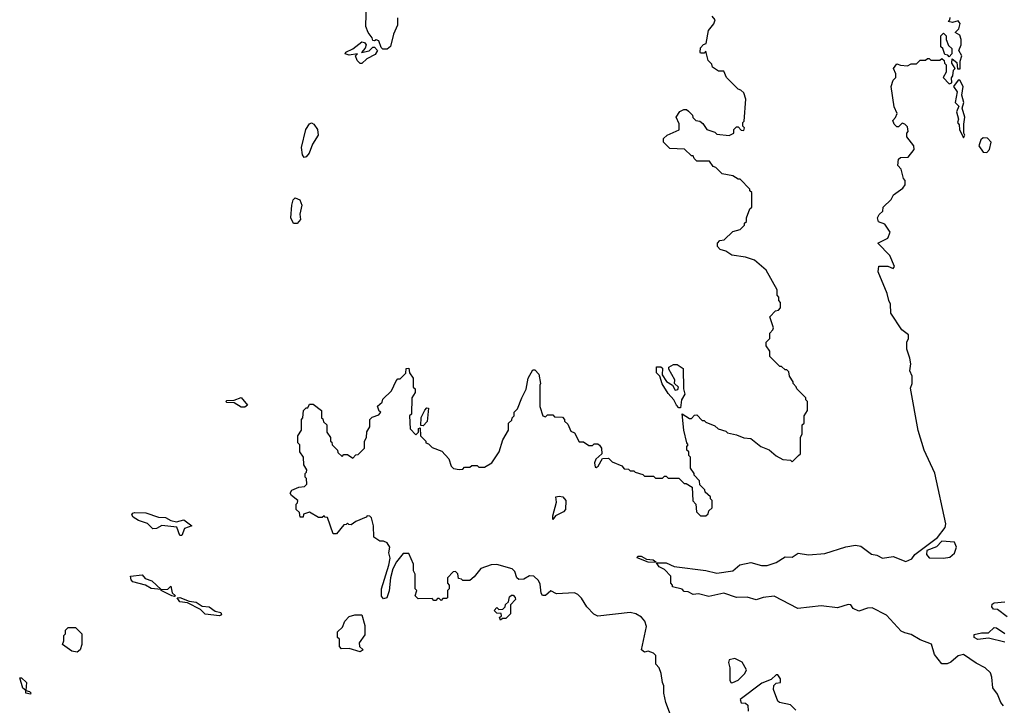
# Model space of a CAD drawing. Extents: x 2348354 to 2479840, y 460476 to 613653.
# Tile 238 of 256: x 2427225 to 2432692, y 564428 to 568236. Entities that reach past the tile are written whole.
import ezdxf

# ---------------------------------------------------------------- set-up
doc = ezdxf.new("R2010")
doc.units = 0

msp = doc.modelspace()

# ---------------------------------------------------------------- linework, layer by layer
at = {"layer": '0CON05XD'}
for points in [[(2429322.5, 568245), (2429322.5, 568205), (2429300, 568155), (2429284.2, 568085.8), (2429265, 568072), (2429242, 568072), (2429231.2, 568081.2), (2429218.6, 568118.6), (2429205, 568123.3), (2429195, 568117.5), (2429185, 568120), (2429182.5, 568135), (2429160, 568165), (2429147, 568197), (2429150, 568335)], [(2431550, 565815), (2431560, 565825), (2431560, 565915), (2431570, 565935), (2431570, 565985), (2431580, 565995), (2431580, 566035), (2431600, 566065), (2431600, 566115), (2431590, 566125), (2431590, 566135), (2431540, 566185), (2431537, 566197), (2431520, 566215), (2431520, 566225), (2431500, 566255), (2431495, 566280), (2431485, 566290), (2431475, 566290), (2431455, 566310), (2431445, 566310), (2431390, 566365), (2431390, 566395), (2431370, 566425), (2431370, 566445), (2431390, 566465), (2431390, 566495), (2431407, 566513), (2431410, 566525), (2431390, 566585), (2431421.7, 566618.3), (2431438.3, 566621.7), (2431450, 566635), (2431450, 566665), (2431440, 566675), (2431440, 566695), (2431430, 566705), (2431430, 566735), (2431370, 566845), (2431305, 566900), (2431255, 566917.5), (2431178.3, 566928.3), (2431145, 566950), (2431115, 566960), (2431100, 566975), (2431100, 566995), (2431111.7, 567008.3), (2431137, 567013), (2431185, 567060), (2431225, 567070), (2431250, 567095), (2431250, 567105), (2431260, 567115), (2431260, 567135), (2431280, 567185), (2431290, 567195), (2431290, 567275), (2431280, 567285), (2431280, 567295), (2431225, 567350), (2431215, 567350), (2431185, 567367.5), (2431125, 567380), (2431090, 567415), (2431075, 567420), (2431055, 567450), (2430985, 567450), (2430970, 567465), (2430965, 567480), (2430955, 567480), (2430917, 567517), (2430835, 567520), (2430800, 567555), (2430800, 567575), (2430820, 567595), (2430886.1, 567623.9), (2430886.4, 567656.4), (2430870, 567695), (2430890, 567725), (2430913, 567737), (2430927, 567737), (2430938.3, 567728.3), (2430960, 567705), (2430961.7, 567691.7), (2430980, 567675), (2431001.7, 567671.7), (2431018.3, 567658.3), (2431040, 567625), (2431085, 567610), (2431095, 567600), (2431165, 567592.5), (2431190, 567605), (2431190, 567625), (2431205, 567640), (2431215, 567640), (2431231.7, 567621.7), (2431245, 567620), (2431250, 567635), (2431240, 567645), (2431240, 567665), (2431248.3, 567671.7), (2431257.5, 567795), (2431245, 567830), (2431230, 567845), (2431215, 567850), (2431150, 567915), (2431135, 567950), (2431105, 567950), (2431071.7, 567971.7), (2431068.3, 567988.3), (2431048.3, 568008.3), (2431035, 568060), (2431025, 568050), (2431005, 568050), (2431002.5, 568055), (2431005, 568080), (2431021.7, 568098.3), (2431037, 568103), (2431050, 568175), (2431078.3, 568211.7), (2431086.7, 568235), (2431070, 568255)], [(2432687.5, 564425), (2432673.3, 564443.3), (2432655, 564490), (2432627.5, 564525), (2432623.6, 564583.6), (2432615, 564607.5), (2432585.8, 564635.8), (2432535, 564661.2), (2432465, 564710), (2432435, 564702.5), (2432395, 564667.5), (2432375, 564657.5), (2432345, 564657.5), (2432305, 564710), (2432287.3, 564767.3), (2432225, 564790.6), (2432175, 564820.5), (2432139.1, 564830.9), (2432120.2, 564840.2), (2432038.8, 564928.8), (2431958.3, 564968.3), (2431932.1, 564967.9), (2431885, 564950), (2431853.3, 564965), (2431840, 564985), (2431825, 564987.1), (2431765, 564969.2), (2431675, 564980), (2431546.1, 564966.1), (2431415, 565034.2), (2431353.6, 565026.4), (2431315, 565013.3), (2431265, 565027.5), (2431205, 565026.7), (2431135, 565050), (2431051.2, 565031.2), (2430995, 565047.5), (2430965, 565043.3), (2430937, 565057), (2430915, 565060), (2430902.5, 565072.5), (2430850, 565085), (2430850, 565095), (2430840, 565105), (2430840, 565145), (2430805, 565182.5), (2430776, 565196), (2430761.7, 565218.3), (2430815, 565219.6), (2430858.9, 565198.9), (2431035, 565175.6), (2431095, 565160.8), (2431185, 565173.8), (2431222.9, 565207.1), (2431285, 565221.2), (2431343.9, 565203.9), (2431375, 565203.8), (2431425, 565220), (2431475, 565252.5), (2431515, 565250), (2431548.3, 565271.7), (2431605, 565262.5), (2431695, 565270), (2431813, 565307), (2431865, 565316.7), (2431895, 565311.2), (2431955, 565266.2), (2431985, 565262), (2432015, 565244.2), (2432075, 565254), (2432145, 565226), (2432178.3, 565241.7), (2432194.5, 565265.5), (2432321.1, 565358.9), (2432363.8, 565415), (2432366.7, 565435), (2432306.4, 565716.4), (2432247.5, 565845), (2432213, 565953), (2432171.7, 566188.3), (2432180, 566215), (2432180, 566255), (2432167.5, 566285), (2432172.5, 566325), (2432167.5, 566355), (2432150, 566405), (2432150, 566445), (2432160, 566465), (2432160, 566485), (2432123.6, 566513.6), (2432062.5, 566605), (2432060, 566655), (2432050, 566675), (2432042.5, 566715), (2431992.5, 566835), (2431995, 566867.5), (2432045.9, 566865.9), (2432075, 566853.3), (2432082.5, 566865), (2432055.6, 566925.6), (2431990, 566995), (2432045, 567022.5), (2432057.5, 567055), (2432029.3, 567099.3), (2431993.3, 567113.3), (2431987.5, 567135), (2431997, 567153), (2432018.3, 567171.7), (2432020, 567195), (2432063, 567237), (2432077, 567263), (2432129.3, 567300.7), (2432141.7, 567318.3), (2432141.7, 567341.7), (2432133, 567353), (2432120, 567405), (2432100, 567425), (2432105, 567460), (2432115, 567470), (2432158.3, 567471.7), (2432192.5, 567515), (2432190, 567535), (2432150, 567585), (2432150, 567605), (2432157.5, 567615), (2432155, 567640), (2432140, 567655), (2432125, 567660), (2432105, 567640), (2432095, 567640), (2432080, 567655), (2432072.5, 567675), (2432088.3, 567691.7), (2432097.5, 567715), (2432080.7, 567750.7), (2432063.6, 567863.6), (2432075, 567900), (2432090, 567915), (2432090, 567935), (2432077.5, 567965), (2432095, 567990), (2432115, 567982.5), (2432155, 567980), (2432175, 567990), (2432205, 567990), (2432225, 568010), (2432255, 568010), (2432265, 568020), (2432275, 568020), (2432285, 568010), (2432335, 568010), (2432345, 568020), (2432358.3, 568008.3), (2432360, 567995), (2432370, 567985), (2432370, 567945), (2432352.5, 567915), (2432385, 567880), (2432400, 567885), (2432398.3, 567911.7), (2432407, 567923), (2432410, 567955), (2432420, 567965), (2432400, 567995), (2432401.7, 568018.3), (2432428.3, 567998.3), (2432431.7, 567961.7), (2432447, 567963), (2432447.5, 568005), (2432456.7, 568035), (2432440, 568065), (2432453.3, 568095), (2432453.3, 568125), (2432445, 568150), (2432420, 568165), (2432440, 568185), (2432446.7, 568215), (2432435, 568230), (2432405, 568220), (2432380, 568225), (2432390, 568235), (2432391.7, 568248.3)], [(2432385, 568030), (2432378.3, 568038.3), (2432361.7, 568041.7), (2432350, 568075), (2432340, 568085), (2432340, 568145), (2432355, 568160), (2432370, 568145), (2432370, 568125), (2432383, 568093), (2432400, 568075), (2432400, 568045), (2432385, 568030)], [(2429125, 567992.5), (2429115, 567992.5), (2429099.3, 568009.3), (2429090, 568035), (2429100, 568045), (2429055, 568038.8), (2429032.5, 568045), (2429036.7, 568055), (2429075, 568073.8), (2429125, 568112), (2429138.8, 568108.8), (2429148, 568095), (2429142.5, 568077.5), (2429122.5, 568052.5), (2429165, 568063.3), (2429185, 568082.5), (2429195, 568082.5), (2429212.5, 568065), (2429198, 568042), (2429152.5, 568017.5), (2429125, 567992.5)], [(2432465, 567580), (2432472.5, 567595), (2432467.5, 567605), (2432467.5, 567655), (2432473.3, 567695), (2432457.5, 567745), (2432467.5, 567775), (2432457, 567817), (2432463.3, 567865), (2432445, 567900), (2432435, 567900), (2432410, 567865), (2432430, 567835), (2432420, 567775), (2432440, 567755), (2432426.4, 567723.6), (2432437, 567683), (2432432.5, 567665), (2432441.7, 567651.7), (2432442.5, 567625), (2432465, 567580)], [(2428805, 567470), (2428794.4, 567484.4), (2428790, 567525), (2428813.9, 567626.1), (2428833.6, 567656.4), (2428845, 567662), (2428858.8, 567655), (2428878, 567625), (2428882.5, 567595), (2428851.4, 567545), (2428831.9, 567495), (2428815, 567473.8), (2428805, 567470)], [(2432595, 567497.5), (2432610, 567515), (2432620, 567555), (2432598.3, 567578.3), (2432575, 567580), (2432561.7, 567568.3), (2432550, 567535), (2432575, 567500), (2432595, 567497.5)], [(2428745, 567103.3), (2428730.6, 567135), (2428735.6, 567205), (2428744.2, 567235), (2428755, 567245.7), (2428780.8, 567235), (2428790.8, 567205), (2428780.8, 567155), (2428783.8, 567125), (2428765, 567104), (2428745, 567103.3)], [(2430850, 564345), (2430813, 564443), (2430802.5, 564495), (2430802.5, 564535), (2430793.6, 564553.6), (2430786.7, 564605), (2430776.1, 564636.1), (2430756.7, 564656.7), (2430756.7, 564705), (2430745, 564716.7), (2430715, 564727.5), (2430695, 564723.3), (2430677.5, 564735), (2430706.2, 564865), (2430696.7, 564895), (2430677.7, 564917.7), (2430645.9, 564935.9), (2430615, 564943.3), (2430435, 564922.5), (2430413.6, 564933.6), (2430373.9, 564973.9), (2430345, 565022.5), (2430325, 565042.5), (2430305, 565052.5), (2430205, 565047.5), (2430175, 565062.5), (2430145, 565037.5), (2430128.3, 565038.3), (2430120.7, 565050.7), (2430115, 565100), (2430105, 565120), (2430080, 565145), (2430055, 565147.5), (2430025, 565128), (2429996.2, 565126.2), (2429986.1, 565136.1), (2429975, 565170), (2429960, 565185), (2429875, 565210), (2429843, 565207), (2429785, 565187.5), (2429749.3, 565140.7), (2429725, 565120), (2429685, 565120), (2429678.3, 565128.3), (2429661.7, 565131.7), (2429658.3, 565158.3), (2429645, 565170), (2429631.7, 565168.3), (2429600, 565135), (2429600, 565105), (2429610, 565095), (2429610, 565075), (2429600, 565065), (2429600, 565025), (2429595, 565020), (2429575, 565020), (2429565, 565010), (2429555, 565020), (2429545, 565020), (2429535, 565010), (2429525, 565010), (2429515, 565020), (2429438.3, 565018.3), (2429420, 565035), (2429430, 565065), (2429420, 565075), (2429420, 565155), (2429412.5, 565175), (2429411.7, 565211.7), (2429385, 565270), (2429355, 565270), (2429317.5, 565225), (2429297.5, 565185), (2429283.3, 565135), (2429277.3, 565062.7), (2429263.3, 565025), (2429245, 565018.8), (2429234.1, 565034.1), (2429233.1, 565075), (2429273.8, 565205), (2429281.2, 565245), (2429274, 565275), (2429280, 565305), (2429265, 565330), (2429245, 565340), (2429225, 565340), (2429191.7, 565361.7), (2429190, 565425), (2429178.3, 565468.3), (2429168.3, 565478.3), (2429155, 565480), (2429148.3, 565471.7), (2429091.7, 565448.3), (2429065, 565430), (2429051.7, 565431.7), (2429045, 565440), (2429038.3, 565431.7), (2429025, 565430), (2428985, 565380), (2428965, 565380), (2428935, 565470), (2428921.7, 565471.7), (2428915, 565480), (2428905, 565470), (2428885, 565470), (2428835, 565500), (2428801.7, 565488.3), (2428798.3, 565471.7), (2428781.7, 565471.7), (2428778.3, 565498.3), (2428760, 565515), (2428760, 565545), (2428768.3, 565551.7), (2428770, 565565), (2428733.6, 565593.6), (2428727.5, 565605), (2428736.7, 565623.3), (2428775, 565640), (2428806.4, 565643.6), (2428820, 565655), (2428817, 565687), (2428810, 565695), (2428810, 565715), (2428818.3, 565721.7), (2428820, 565735), (2428803, 565763), (2428800, 565805), (2428780, 565835), (2428780, 565875), (2428770, 565885), (2428770, 565925), (2428790, 565955), (2428790, 566015), (2428797.5, 566025), (2428800, 566065), (2428815, 566080), (2428825, 566080), (2428835, 566100), (2428855, 566100), (2428900, 566065), (2428900, 566025), (2428908.3, 566018.3), (2428911.7, 566001.7), (2428930, 565985), (2428930, 565945), (2428950, 565915), (2428950, 565895), (2428958.3, 565888.3), (2428960, 565875), (2428990, 565845), (2428991.7, 565831.7), (2429015, 565810), (2429025, 565820), (2429045, 565820), (2429075, 565800), (2429091.7, 565818.3), (2429105, 565820), (2429140, 565855), (2429140, 565895), (2429150, 565915), (2429153, 565947), (2429170, 565975), (2429170, 566015), (2429181.7, 566028.3), (2429218.3, 566041.7), (2429230, 566055), (2429221.7, 566061.7), (2429211.7, 566088.3), (2429238.3, 566111.7), (2429241.7, 566128.3), (2429290, 566175), (2429315, 566230), (2429325, 566240), (2429338.3, 566241.7), (2429368.3, 566271.7), (2429371.7, 566298.3), (2429385, 566300), (2429390, 566275), (2429410, 566245), (2429410, 566195), (2429420, 566185), (2429420, 566165), (2429402.5, 566135), (2429400, 566045), (2429390, 566035), (2429393, 565963), (2429425, 565930), (2429440, 565945), (2429440, 565965), (2429448.3, 565968.3), (2429450, 565925), (2429480, 565895), (2429480, 565885), (2429495, 565880), (2429515, 565860), (2429568.3, 565838.3), (2429607, 565797), (2429620, 565755), (2429633, 565743), (2429665, 565737.5), (2429685, 565740), (2429695, 565750), (2429725, 565750), (2429735, 565760), (2429765, 565760), (2429775, 565750), (2429805, 565750), (2429846.4, 565773.6), (2429887.5, 565835), (2429908.3, 565901.7), (2429940, 565955), (2429940, 565995), (2429958.3, 566011.7), (2429960, 566025), (2429970, 566035), (2429970, 566055), (2429990, 566075), (2430012.5, 566135), (2430037, 566183), (2430047.5, 566245), (2430075, 566290), (2430085, 566290), (2430107, 566267), (2430117.5, 566215), (2430112.5, 566205), (2430113, 566087), (2430130, 566035), (2430145, 566030), (2430155, 566040), (2430185, 566040), (2430195, 566030), (2430238.3, 566028.3), (2430250, 566015), (2430250, 566005), (2430268.3, 565988.3), (2430285, 565950), (2430305, 565940), (2430331.7, 565891.7), (2430355, 565890), (2430385, 565870), (2430405, 565870), (2430415, 565880), (2430435, 565880), (2430445, 565872.5), (2430456.2, 565855), (2430457.5, 565825), (2430423.3, 565795), (2430416.7, 565775), (2430420.7, 565750.7), (2430425, 565747.5), (2430437.5, 565755), (2430461.7, 565798.3), (2430495, 565800), (2430515, 565780), (2430568.3, 565758.3), (2430581.7, 565741.7), (2430605, 565740), (2430615, 565730), (2430635, 565730), (2430641.7, 565721.7), (2430685, 565710), (2430695, 565700), (2430745, 565700), (2430755, 565690), (2430795, 565690), (2430805, 565700), (2430815, 565700), (2430825, 565690), (2430885, 565690), (2430915, 565660), (2430925, 565660), (2430958.3, 565638.3), (2430963, 565563), (2430980, 565545), (2430983, 565503), (2431005, 565480), (2431035, 565480), (2431048.3, 565491.7), (2431051.7, 565508.3), (2431070, 565525), (2431070, 565565), (2431060, 565575), (2431060, 565585), (2431031.7, 565611.7), (2431030, 565625), (2431001.7, 565651.7), (2431000, 565675), (2430970, 565705), (2430970, 565715), (2430950, 565745), (2430950, 565805), (2430940, 565815), (2430940, 565835), (2430930, 565845), (2430930, 565865), (2430937.5, 565875), (2430930, 565885), (2430912.5, 565955), (2430903.3, 566046.7), (2430945, 566020), (2430955, 566020), (2430971.7, 566038.3), (2430985, 566040), (2431015, 566010), (2431025, 566010), (2431035, 566000), (2431085, 565980), (2431103, 565963), (2431145, 565950), (2431155, 565940), (2431205, 565930), (2431245, 565912.5), (2431285, 565910), (2431340, 565865), (2431387, 565847), (2431425, 565812.5), (2431463, 565793), (2431505, 565790), (2431515, 565780), (2431550, 565815)], [(2430895, 566080), (2430885, 566080), (2430872.5, 566095), (2430857.5, 566125), (2430825, 566160), (2430793, 566213), (2430780, 566255), (2430760, 566275), (2430761.7, 566308.3), (2430785, 566307.5), (2430795, 566300), (2430792.5, 566262.5), (2430816.7, 566226.7), (2430850, 566205), (2430865, 566177.5), (2430879.3, 566180.7), (2430882.5, 566195), (2430860, 566215), (2430862.5, 566235), (2430830, 566295), (2430830, 566305), (2430855, 566320), (2430875, 566320), (2430908.3, 566298.3), (2430910, 566185), (2430917.5, 566155), (2430900, 566125), (2430895, 566080)], [(2428455, 566083.8), (2428415, 566107.5), (2428375, 566110), (2428370, 566115), (2428375, 566120), (2428415, 566122.5), (2428455, 566137.5), (2428490, 566095), (2428475, 566084), (2428455, 566083.8)], [(2429465, 565980), (2429452.5, 565982.5), (2429454.2, 566025.8), (2429475, 566067.5), (2429485, 566080), (2429495, 566077.5), (2429487, 566003), (2429465, 565980)], [(2430185, 565460), (2430185, 565480), (2430205.8, 565555), (2430201.2, 565585), (2430220.5, 565589.5), (2430241.2, 565585), (2430257.5, 565565), (2430255.5, 565515), (2430245, 565501.4), (2430199.3, 565480.7), (2430185, 565460)], [(2428125, 565370), (2428115, 565370), (2428097, 565417), (2428015, 565426.7), (2427985, 565410), (2427965, 565407.5), (2427935, 565436.7), (2427885, 565453.3), (2427855, 565473.3), (2427847.5, 565485), (2427852.5, 565495), (2427862.3, 565497.7), (2427925, 565496.2), (2427995, 565473.3), (2428035, 565470), (2428065, 565453.3), (2428095, 565446.2), (2428137, 565457), (2428180, 565425), (2428140.7, 565409.3), (2428125, 565370)], [(2432355, 565244.2), (2432389.5, 565250.5), (2432415, 565273.3), (2432425.8, 565305), (2432415, 565333.8), (2432345, 565339.4), (2432315, 565308), (2432262.7, 565287.3), (2432259.2, 565265), (2432275, 565247.5), (2432355, 565244.2)], [(2430755, 565220), (2430715, 565222.5), (2430653.6, 565246.4), (2430657.5, 565255), (2430675, 565256.7), (2430705, 565238.8), (2430742.5, 565235), (2430757.5, 565225), (2430755, 565220)], [(2428085, 565032.5), (2428070, 565035), (2428010, 565065), (2428010, 565070), (2427955, 565076.2), (2427924.1, 565094.1), (2427854.1, 565114.1), (2427843.3, 565125), (2427840, 565145), (2427905, 565152.5), (2427921.2, 565131.2), (2427958.3, 565118.3), (2428010, 565070), (2428047, 565073), (2428065, 565090), (2428072.5, 565052.5), (2428090, 565035), (2428085, 565032.5)], [(2428335, 564923.8), (2428254.4, 564934.4), (2428229.7, 564959.7), (2428157.5, 564997.5), (2428115, 565002.5), (2428100, 565025), (2428113.3, 565026.7), (2428166.7, 565006.7), (2428205, 565001.2), (2428237.5, 564977.5), (2428277.5, 564975), (2428310, 564950), (2428342.5, 564942.5), (2428345, 564930), (2428335, 564923.8)], [(2429895, 564900), (2429890, 564915), (2429900, 564925), (2429898.3, 564938.3), (2429875, 564940), (2429860, 564955), (2429875, 564970), (2429885, 564960), (2429908.3, 564961.7), (2429920, 564975), (2429921.7, 564988.3), (2429938.3, 565001.7), (2429945, 565030), (2429955, 565040), (2429965, 565040), (2429977, 565027), (2429977.5, 565015), (2429950, 564985), (2429950, 564935), (2429925, 564910), (2429905, 564910), (2429895, 564900)], [(2432708.3, 564918.3), (2432655, 564960), (2432631.7, 564961.7), (2432622.5, 564975), (2432625, 564990), (2432635, 564997.5), (2432695, 565002.5)], [(2429115, 564723.8), (2429055, 564743.8), (2429011.7, 564741.7), (2429000, 564755), (2429000, 564795), (2428990, 564805), (2428990, 564835), (2429018.3, 564861.7), (2429030, 564895), (2429055, 564920), (2429085, 564930), (2429125, 564930), (2429141.7, 564871.7), (2429141.7, 564818.3), (2429110, 564775), (2429112.5, 564755), (2429132.5, 564735), (2429115, 564723.8)], [(2427545, 564722.5), (2427515, 564727.5), (2427462.5, 564765), (2427470, 564785), (2427470, 564815), (2427480, 564825), (2427480, 564845), (2427495, 564860), (2427535, 564860), (2427570, 564825), (2427570, 564765), (2427560, 564735), (2427545, 564722.5)], [(2432695, 564778.8), (2432605, 564800.8), (2432545, 564792.5), (2432525, 564804), (2432525, 564820), (2432565, 564830), (2432605, 564830), (2432635, 564860), (2432648.3, 564858.3), (2432695, 564826.7)], [(2431175, 564552.5), (2431185, 564553.3), (2431215, 564566.7), (2431251.2, 564605), (2431260, 564625), (2431236.4, 564666.4), (2431195, 564687.5), (2431165, 564680), (2431160, 564665), (2431167.5, 564635), (2431167.5, 564565), (2431175, 564552.5)], [(2431535, 564400), (2431505, 564430), (2431443, 564443), (2431435, 564450), (2431410, 564515), (2431411.7, 564538.3), (2431425, 564550), (2431450, 564555), (2431450, 564575), (2431435, 564597.5), (2431425, 564597.5), (2431398.3, 564571.7), (2431345, 564550), (2431225, 564460), (2431231.7, 564441.7), (2431255, 564440), (2431268.3, 564428.3), (2431270, 564395)], [(2427285, 564490), (2427260, 564495), (2427260, 564510), (2427243, 564523), (2427225, 564580), (2427235, 564580), (2427262.5, 564555), (2427260, 564510), (2427280, 564505), (2427287, 564497), (2427285, 564490)]]:
    msp.add_lwpolyline(points, dxfattribs=at)

doc.saveas('drawing.dxf')
